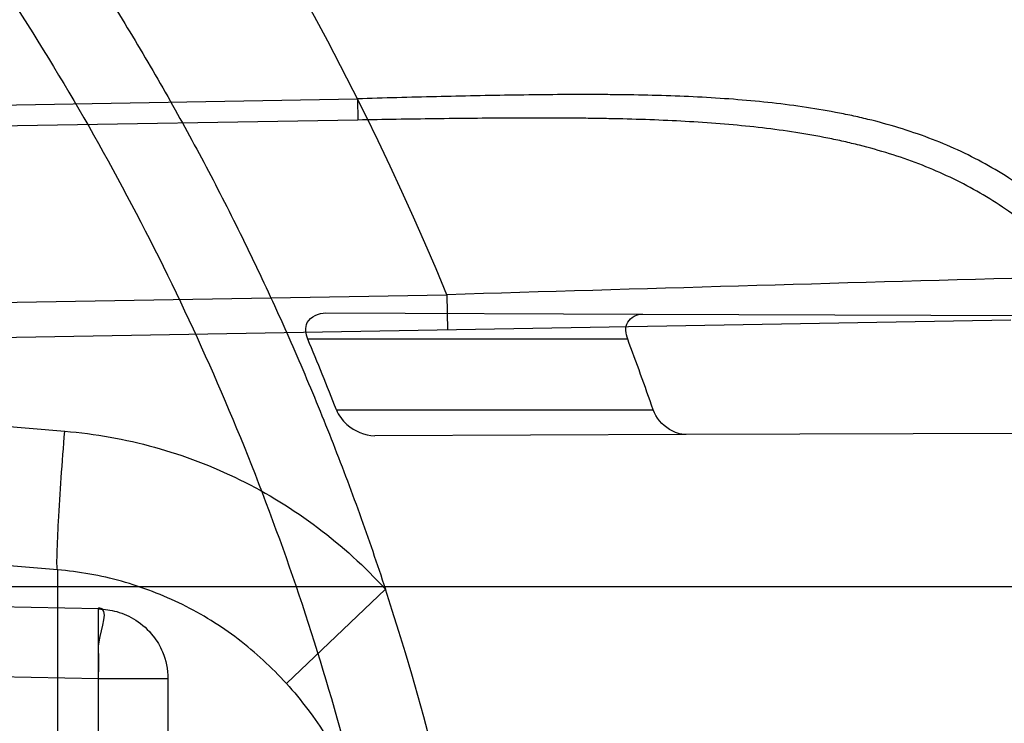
# Model space of a CAD drawing. Header units: millimetres. Extents: x 0 to 297, y 0 to 210.
# Tile 36 of 256: x 147.0301 to 147.1136, y 91.2737 to 91.3334. Entities that reach past the tile are written whole.
import ezdxf

# ---------------------------------------------------------------- set-up
doc = ezdxf.new("R2010")
doc.units = ezdxf.units.MM
doc.header["$LTSCALE"] = 16.335
doc.layers.get('0').update_dxf_attribs({"linetype": 'CONTINUOUS'})
for name, color, linetype in [('01_GLOBAL', 7, 'CONTINUOUS'), ('INTFCLR_1', 7, 'CONTINUOUS'), ('INTFCLR_144815', 7, 'CONTINUOUS')]:
    doc.layers.add(name, color=color, linetype=linetype)

msp = doc.modelspace()

# ---------------------------------------------------------------- linework, layer by layer
at = {"color": 7, "linetype": 'Continuous'}
msp.add_circle((147.7028034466, 92.1254639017), 2.28, dxfattribs=at)
at = {"color": 9, "linetype": 'Continuous'}
msp.add_arc((147.7028034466, 92.1254639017), 2.2507792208, 182.9674534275, 267.0325465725, dxfattribs=at)
at = {"layer": '01_GLOBAL', "color": 7, "linetype": 'Continuous'}
msp.add_circle((147.7028034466, 92.1254639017), 2.31, dxfattribs=at)
at = {"layer": 'INTFCLR_1', "color": 9, "linetype": 'Continuous'}
for p, q in [((146.8326356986, 91.3227418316), (147.0587231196, 91.3266923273)), ((147.0587231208, 91.3266922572), (147.0587545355, 91.32489420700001)), ((147.0587545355, 91.32489420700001), (146.8326357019, 91.3209435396)), ((146.8326356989, 91.31511483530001), (147.0338774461, 91.29847599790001)), ((146.8535309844, 91.30634714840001), (147.0663249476, 91.3100614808)), ((147.0663249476, 91.3100614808), (147.0663773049, 91.3070619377)), ((147.0560277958, 91.30851636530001), (147.0829622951, 91.3084223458)), ((147.1141792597, 91.3078963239), (146.8535833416, 91.3033476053)), ((147.0816637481, 91.306296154), (147.0545064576, 91.306296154)), ((147.0569364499, 91.300296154), (147.083830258, 91.300296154)), ((147.086617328, 91.2981827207), (147.0601897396, 91.29809047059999)), ((147.0332503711, 91.28670327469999), (146.9659950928, 91.29226399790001)), ((147.0367404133, 91.2833878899), (146.8326356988, 91.287633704)), ((147.0332503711, 91.28670327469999), (147.0332503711, 91.2677705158)), ((146.8266356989, 91.285296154), (147.1443244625, 91.285296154)), ((147.0526946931, 91.27705292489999), (147.0610994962, 91.2850622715)), ((147.0367604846, 91.2834786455), (147.0367404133, 91.2833878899)), ((147.0367404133, 91.1432044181), (147.0367404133, 91.2833878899)), ((146.8326356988, 91.2817257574), (147.0367404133, 91.2774799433)), ((147.0367404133, 91.2774799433), (147.0426356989, 91.2774799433)), ((147.0426356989, 91.2774799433), (147.0426356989, 91.14911236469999))]:
    msp.add_line(p, q, dxfattribs=at)
at = {"layer": 'INTFCLR_1', "color": 6, "linetype": 'Continuous'}
for p, q in [((147.0829622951, 91.3084223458), (147.1303435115, 91.3082569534)), ((147.1333250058, 91.29834576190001), (147.086617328, 91.2981827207))]:
    msp.add_line(p, q, dxfattribs=at)
for centre, radius, start, end in [((146.8326356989, 91.21329615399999), 0.3620710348, 270, 90.00000002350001), ((146.8326356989, 91.21329615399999), 0.3440948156, 270, 90.00000002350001), ((146.8327262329, 91.21298337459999), 0.240611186, 21.27711928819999, 22.81864981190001), ((146.8326982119, 91.21300729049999), 0.2658696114, 19.1665078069, 20.5412722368), ((146.8421676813, 91.2132996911), 0.230393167, 3.1324307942, 18.1483713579)]:
    msp.add_arc(centre, radius, start, end, dxfattribs=at)
at = {"layer": 'INTFCLR_1', "color": 9, "linetype": 'Continuous'}
for centre, radius, start, end in [((146.8326356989, 91.21329615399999), 0.2529307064, 22.4933176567, 89.9999999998), ((147.4979165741, 77.1638970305), 14.1527470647, 91.54702910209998, 91.7475204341)]:
    msp.add_arc(centre, radius, start, end, dxfattribs=at)
for points, knots in [([(147.1545442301, 91.10133481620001), (147.1552565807, 91.1032731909), (147.1566525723, 91.10718726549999), (147.1593123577, 91.1151249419), (147.1636279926, 91.1293727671), (147.1676297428, 91.1460956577), (147.1702721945, 91.16104160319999), (147.1713830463, 91.16867329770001), (147.1719563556, 91.173087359), (147.1732796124, 91.18416899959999), (147.1746545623, 91.20310399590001), (147.1744340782, 91.2254439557), (147.1733950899, 91.23992123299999), (147.1727415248, 91.2466060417), (147.1722603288, 91.25105207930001), (147.1707735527, 91.263051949), (147.1673977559, 91.2822670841), (147.162533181, 91.3010270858), (147.1590536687, 91.3121616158), (147.157745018, 91.3161443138), (147.1557541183, 91.3220110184), (147.1512626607, 91.3342762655), (147.1435063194, 91.3522778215), (147.134673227, 91.3692848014), (147.1285153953, 91.3797527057), (147.1256373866, 91.3844123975), (147.1237254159, 91.38744979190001), (147.1185545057, 91.3954381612), (147.1098896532, 91.4076983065), (147.0978538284, 91.422623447), (147.0876594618, 91.4338109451), (147.0805381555, 91.4409619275), (147.0766007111, 91.4447480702), (147.0711374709, 91.44985418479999), (147.06349057, 91.45654009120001), (147.0552130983, 91.4630271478), (147.0499647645, 91.4667594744), (147.0474074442, 91.468475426), (147.0457289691, 91.46955422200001), (147.0442255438, 91.4704726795), (147.0429042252, 91.47123111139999), (147.041778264, 91.4718195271), (147.0407894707, 91.472284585), (147.0400295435, 91.4725282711), (147.0393696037, 91.4727013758), (147.0390133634, 91.47226709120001), (147.0393275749, 91.47165773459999), (147.0397818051, 91.4708884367), (147.0406181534, 91.46982558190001), (147.0417305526, 91.46851597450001), (147.0430342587, 91.46707463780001), (147.0444632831, 91.46553633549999), (147.0465759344, 91.4632999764), (147.0495827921, 91.4601566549), (147.0551951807, 91.45426742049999), (147.0613248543, 91.44766033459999), (147.0669087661, 91.4413454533), (147.0703603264, 91.43732991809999), (147.0759105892, 91.4307379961), (147.0844077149, 91.420055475), (147.0955472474, 91.4045136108), (147.1036099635, 91.3918258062), (147.1088887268, 91.38279463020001), (147.1124703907, 91.3764426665), (147.1186494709, 91.3648484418), (147.1269016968, 91.3473400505), (147.1325946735, 91.33274270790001), (147.1352425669, 91.3251743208)], [0, 0, 0, 0, 0.0103792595, 0.0208842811, 0.0420721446, 0.0851858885, 0.1071984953, 0.1183380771, 0.123943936, 0.1295693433, 0.1744299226, 0.2192388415, 0.2417237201, 0.2473597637, 0.2529962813, 0.2641993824, 0.3081295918, 0.3509327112, 0.3614952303, 0.3667582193, 0.3720021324, 0.3926323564, 0.4323913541, 0.4704239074, 0.4888657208, 0.4934194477, 0.497950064, 0.5069039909, 0.5412450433, 0.5733438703, 0.6032118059, 0.6172673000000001, 0.6240601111, 0.6306649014, 0.6548506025, 0.6750843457, 0.6834913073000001, 0.6872123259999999, 0.6905622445, 0.6935176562, 0.6960693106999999, 0.6982084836, 0.6999280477, 0.7014829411, 0.7024060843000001, 0.7029587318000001, 0.7038763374, 0.7054334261, 0.7076628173, 0.7105600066, 0.714112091, 0.7174145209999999, 0.7211168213, 0.7295725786, 0.7392778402, 0.7620040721, 0.7748640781, 0.7816422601, 0.7886165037, 0.8181744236, 0.8502177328, 0.884679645, 0.8936796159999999, 0.902792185, 0.9213283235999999, 0.9597006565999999, 1, 1, 1, 1]), ([(147.1408661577, 91.3246635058), (147.1381651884, 91.33220038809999), (147.1323572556, 91.3467370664), (147.1239460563, 91.3641559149), (147.1176496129, 91.3756879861), (147.1139989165, 91.3820075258), (147.1086152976, 91.3909975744), (147.1003923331, 91.4036259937), (147.0890374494, 91.4190849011), (147.0803792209, 91.4297046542), (147.0747234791, 91.4362572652), (147.071204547, 91.4402505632), (147.0655118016, 91.4465293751), (147.0592590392, 91.4531011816), (147.053545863, 91.4589417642), (147.0504619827, 91.462084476), (147.0483372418, 91.4642692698), (147.0465342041, 91.4661698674), (147.0451548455, 91.4676067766), (147.0420972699, 91.4712963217), (147.0432510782, 91.4712961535)], [0, 0, 0, 0, 0.1351411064, 0.2639657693, 0.3262515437, 0.3568857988, 0.3871506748, 0.5031238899, 0.6110823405, 0.7107727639, 0.7343091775, 0.7571888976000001, 0.8006105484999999, 0.8773801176, 0.9101731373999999, 0.9387430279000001, 0.9512497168, 0.9624026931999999, 0.9805243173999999, 1, 1, 1, 1]), ([(147.0432510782, 91.4712961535), (147.0440337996, 91.4712960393), (147.0461901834, 91.47014844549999), (147.048762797, 91.46875074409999), (147.05126835, 91.4671567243), (147.0538664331, 91.46544923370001), (147.0591995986, 91.46172715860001), (147.0676125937, 91.45526864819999), (147.0753919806, 91.448607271), (147.0809499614, 91.4435210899), (147.0849532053, 91.43975234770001), (147.0921910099, 91.4326376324), (147.1025540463, 91.4215075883), (147.114792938, 91.4066570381), (147.1236090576, 91.3944528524), (147.1288703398, 91.3865005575), (147.1308146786, 91.3834785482), (147.1337403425, 91.3788442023), (147.1399980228, 91.3684373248), (147.1489774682, 91.35152612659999), (147.1568675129, 91.333615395), (147.1614367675, 91.3214103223), (147.1634614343, 91.315574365), (147.1647919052, 91.3116136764), (147.1683281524, 91.3005448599), (147.1732735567, 91.28189290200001), (147.1767074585, 91.26277767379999), (147.1782194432, 91.25084162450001), (147.1787086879, 91.2464202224), (147.1793731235, 91.239773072), (147.1804294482, 91.225377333), (147.1806536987, 91.2031593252), (147.1792555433, 91.18432974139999), (147.1779104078, 91.17331158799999), (147.1773275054, 91.1689219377), (147.1761979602, 91.1613317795), (147.1735104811, 91.14646433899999), (147.1694409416, 91.12983253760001), (147.1650544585, 91.1156677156), (147.1623504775, 91.1077743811), (147.1609312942, 91.1038821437), (147.1602071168, 91.101954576)], [0, 0, 0, 0, 0.0056084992, 0.016622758, 0.0214510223, 0.0268121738, 0.0389184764, 0.0680276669, 0.1027789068, 0.1122614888, 0.1220107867, 0.1421735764, 0.1849752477, 0.2309092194, 0.2799812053, 0.2927645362, 0.2992310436, 0.3057293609, 0.3320345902, 0.3862266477, 0.4428037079, 0.4721337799, 0.479586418, 0.4870651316, 0.5020714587, 0.5628449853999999, 0.6251697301, 0.6410581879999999, 0.6490513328, 0.6570434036, 0.6889243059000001, 0.7524504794, 0.8160576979, 0.8240355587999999, 0.8319861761, 0.8477866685, 0.8790166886, 0.9402183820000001, 0.9703167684, 0.9852456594, 1, 1, 1, 1]), ([(147.1338615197, 91.2874280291), (147.1335833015, 91.2884943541), (147.1331395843, 91.29008484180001), (147.1324943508, 91.2921846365), (147.1314958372, 91.2952392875), (147.1298377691, 91.29964007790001), (147.1278366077, 91.30384635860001), (147.1263603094, 91.3064867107), (147.1253612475, 91.30816453), (147.123556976, 91.3109178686), (147.1206995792, 91.31450067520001), (147.117404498, 91.31757600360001), (147.1145551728, 91.3196583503), (147.1115698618, 91.3214985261), (147.1075418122, 91.3233761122), (147.1036916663, 91.3245662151), (147.1010253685, 91.32519588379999), (147.099179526, 91.32558099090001), (147.0958563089, 91.32615221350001), (147.0909466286, 91.3266832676), (147.0859176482, 91.3269399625), (147.0823017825, 91.3270227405), (147.0801789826, 91.3270474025), (147.0769305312, 91.3270642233), (147.072010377, 91.327018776), (147.0653958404, 91.32687808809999), (147.0609570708, 91.3267583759), (147.0587231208, 91.3266922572)], [0, 0, 0, 0, 0.0346280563, 0.0518719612, 0.0690220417, 0.13560765, 0.1994968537, 0.2151430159, 0.2306527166, 0.2608480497, 0.3185325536, 0.3741964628, 0.4018722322, 0.4293210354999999, 0.4842877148, 0.5409792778, 0.5556107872, 0.5703720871, 0.6002215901, 0.6615293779, 0.7254029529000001, 0.7583995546, 0.7751742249, 0.7921100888, 0.8604739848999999, 0.9297734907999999, 1, 1, 1, 1]), ([(147.1352425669, 91.3251743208), (147.1379952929, 91.3173062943), (147.1429940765, 91.3011381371), (147.1477529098, 91.2803563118), (147.1501024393, 91.2664766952), (147.151047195, 91.25992895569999), (147.151638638, 91.2555231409), (147.1530856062, 91.2433864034), (147.1544764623, 91.2233725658), (147.1542807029, 91.20328770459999), (147.1535512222, 91.1910087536), (147.1532177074, 91.18652789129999), (147.1526544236, 91.1798590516), (147.1511010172, 91.1656587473), (147.1474849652, 91.14424882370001), (147.1430641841, 91.1264696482), (147.1400632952, 91.11626601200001), (147.1388460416, 91.1122647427), (147.1366541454, 91.1054011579), (147.1320236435, 91.0921526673), (147.124625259, 91.0740934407), (147.1170139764, 91.0585866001), (147.1121048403, 91.04953546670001), (147.1103239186, 91.0463430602), (147.1076776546, 91.0416856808), (147.101977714, 91.0320864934), (147.0929326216, 91.0182729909), (147.0818447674, 91.0031946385), (147.0738492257, 90.9933581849), (147.0692400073, 90.98795922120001), (147.0675023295, 90.98594413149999), (147.0645699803, 90.98259275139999), (147.059151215, 90.9765593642), (147.053263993, 90.970291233), (147.047929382, 90.96470254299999), (147.0447760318, 90.96141758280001), (147.0421529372, 90.95852111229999), (147.0404461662, 90.9566902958), (147.0382254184, 90.953302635), (147.0420399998, 90.9548103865), (147.0441807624, 90.9561001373), (147.0467768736, 90.9576910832), (147.049052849, 90.9592201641), (147.0517912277, 90.9611186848), (147.0555009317, 90.9638362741), (147.0602492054, 90.9675267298), (147.067344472, 90.9733657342), (147.0736957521, 90.9790617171), (147.0792529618, 90.984391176), (147.0832359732, 90.9883220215), (147.0904141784, 90.995723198), (147.1006451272, 91.0072645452), (147.1126583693, 91.02260972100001), (147.1212603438, 91.03518056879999), (147.1263733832, 91.0433562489), (147.1282611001, 91.0464624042), (147.1311015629, 91.0512283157), (147.1371674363, 91.06192946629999), (147.1458250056, 91.07929936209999), (147.1517810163, 91.09381584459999), (147.1545442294, 91.1013348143)], [0, 0, 0, 0, 0.0419449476, 0.0850695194, 0.1071739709, 0.1127634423, 0.1183584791, 0.1295423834, 0.1742656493, 0.2191961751, 0.2304978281, 0.2361598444, 0.2418057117, 0.2641744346, 0.3080240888, 0.3509528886, 0.3562644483, 0.3615432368, 0.3719979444, 0.3925183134, 0.4321501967, 0.4701192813, 0.4793724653, 0.4839620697, 0.48851378, 0.5063269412, 0.5401307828, 0.5715496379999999, 0.6004673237, 0.6038923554, 0.6072711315, 0.6138564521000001, 0.6263016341, 0.6480618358, 0.6572019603, 0.6650284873, 0.6713159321, 0.6759369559, 0.6799952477, 0.6841765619, 0.6887949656, 0.6950107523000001, 0.6986911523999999, 0.7027318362, 0.7117342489, 0.7218512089, 0.7329803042, 0.7579718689, 0.7647510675, 0.7717251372, 0.7861300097, 0.8166264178, 0.8492835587, 0.8841348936, 0.8932111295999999, 0.8978052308, 0.9024247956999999, 0.92112918, 0.9596906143, 1, 1, 1, 1]), ([(147.0432510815, 90.95529614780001), (147.0431330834, 90.9552961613), (147.0428441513, 90.9553531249), (147.0428590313, 90.9558725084), (147.043168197, 90.95640686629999), (147.0437027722, 90.9572011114), (147.0445175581, 90.95818962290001), (147.046088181, 90.9599701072), (147.0479460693, 90.9619169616), (147.0500136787, 90.9640475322), (147.0523867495, 90.9664713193), (147.0572874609, 90.9714632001), (147.0632966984, 90.9777061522), (147.0688203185, 90.9837027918), (147.0718101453, 90.9870357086), (147.0735816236, 90.98903946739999), (147.0782783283, 90.99440584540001), (147.0864250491, 91.00418350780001), (147.0977271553, 91.0191807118), (147.106950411, 91.0329268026), (147.1127640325, 91.04248277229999), (147.1154623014, 91.0471180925), (147.1172776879, 91.05029448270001), (147.1222795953, 91.05929630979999), (147.1300362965, 91.0747212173), (147.1375818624, 91.0926999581), (147.1423047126, 91.10589161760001), (147.1445398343, 91.11272452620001), (147.1457809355, 91.1167074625), (147.1488392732, 91.126859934), (147.1533458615, 91.1445526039), (147.157034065, 91.1658702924), (147.1586182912, 91.180009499), (147.159192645, 91.1866486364), (147.1595326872, 91.1911091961), (147.1602764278, 91.2033320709), (147.1604760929, 91.2233285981), (147.1590577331, 91.24325260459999), (147.157582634, 91.2553325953), (147.1569796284, 91.2597183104), (147.1560162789, 91.2662369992), (147.1536199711, 91.28005764), (147.1487661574, 91.30074973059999), (147.1436711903, 91.31683624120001), (147.1408661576, 91.3246635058)], [0, 0, 0, 0, 0.0008731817, 0.001718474, 0.0032338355, 0.0055641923, 0.008732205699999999, 0.0127298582, 0.0231213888, 0.0286463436, 0.0346993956, 0.04822263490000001, 0.0804125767, 0.0988155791, 0.1085508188, 0.1135449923, 0.1186070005, 0.1613231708, 0.2076862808, 0.2575123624, 0.2837454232, 0.2904461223, 0.2972015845, 0.3108183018, 0.3666504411, 0.4248609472, 0.4549769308, 0.4703146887, 0.4780576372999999, 0.4858477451, 0.5487776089, 0.6130123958, 0.6457680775, 0.6540347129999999, 0.6623246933, 0.6788711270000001, 0.74464742, 0.8101273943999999, 0.8265053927, 0.8346996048, 0.8428861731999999, 0.8752668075, 0.9384714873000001, 1, 1, 1, 1]), ([(147.1322242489, 91.2869448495), (147.1319480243, 91.2879610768), (147.1315075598, 91.2894766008), (147.1308681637, 91.2914768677), (147.1298788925, 91.29438958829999), (147.1282375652, 91.2985876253), (147.1262648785, 91.30259560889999), (147.1248126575, 91.30511210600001), (147.1238288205, 91.30671383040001), (147.12205131, 91.3093456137), (147.1192412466, 91.31277204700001), (147.1160139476, 91.31571296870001), (147.1132270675, 91.31770996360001), (147.1103049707, 91.31948065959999), (147.1063682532, 91.32129399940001), (147.1026109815, 91.3224545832), (147.1000086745, 91.32307393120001), (147.0982076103, 91.32345573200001), (147.0949658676, 91.324024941), (147.0901785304, 91.32457241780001), (147.0852744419, 91.3248605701), (147.0817486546, 91.324972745), (147.079679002, 91.3250161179), (147.0765119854, 91.3250624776), (147.0717145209, 91.3250669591), (147.0652634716, 91.3250004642), (147.0609338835, 91.3249322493), (147.0587545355, 91.32489420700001)], [0, 0, 0, 0, 0.0341069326, 0.0511008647, 0.0680092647, 0.1337317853, 0.1969353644, 0.2124418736, 0.2278227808, 0.2578067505, 0.3152497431, 0.3708940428, 0.3986365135, 0.4261895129, 0.4814528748, 0.5385016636, 0.5532305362, 0.5680874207, 0.5981225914, 0.6597934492, 0.7240138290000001, 0.7571788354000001, 0.7740384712, 0.7910582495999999, 0.8597600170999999, 0.9294062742, 1, 1, 1, 1]), ([(147.0332503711, 91.28670327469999), (147.03319925, 91.2871541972), (147.0332454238, 91.28852594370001), (147.0333417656, 91.29112689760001), (147.0335742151, 91.2945990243), (147.0337684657, 91.297156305), (147.0338774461, 91.29847599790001)], [0, 0, 0, 0, 0.1154343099, 0.3475028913, 0.6631716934, 1, 1, 1, 1]), ([(147.0338774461, 91.29847599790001), (147.0364494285, 91.29826328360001), (147.0415675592, 91.2973518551), (147.0488489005, 91.2945750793), (147.0554962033, 91.2904861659), (147.0593516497, 91.28697664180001), (147.0610994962, 91.2850622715)], [0, 0, 0, 0, 0.2495636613, 0.4992503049, 0.7493251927, 1, 1, 1, 1]), ([(147.0526946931, 91.27705292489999), (147.0514478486, 91.2784325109), (147.0486967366, 91.28096066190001), (147.0439481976, 91.2839071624), (147.0387454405, 91.28590316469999), (147.035087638, 91.2865539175), (147.0332503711, 91.28670327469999)], [0, 0, 0, 0, 0.2512932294, 0.5014782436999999, 0.7508972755, 1, 1, 1, 1]), ([(147.0367404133, 91.2774799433), (147.0367524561, 91.2780590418), (147.0368209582, 91.27914891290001), (147.0366011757, 91.28089597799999), (147.0377206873, 91.2834586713), (147.0367604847, 91.2834786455)], [0, 0, 0, 0, 0.2896476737, 0.5197354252, 1, 1, 1, 1]), ([(147.0367404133, 91.2833878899), (147.0372615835, 91.283378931), (147.038374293, 91.28321575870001), (147.0400208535, 91.28247962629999), (147.0413655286, 91.2812600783), (147.0423703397, 91.27955696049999), (147.0426356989, 91.2782499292), (147.0426356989, 91.2774799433)], [0, 0, 0, 0, 0.1698178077, 0.3617335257, 0.5797073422, 0.7491452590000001, 1, 1, 1, 1]), ([(147.0526946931, 91.27705292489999), (147.0533307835, 91.2763506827), (147.0545352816, 91.2748957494), (147.0561378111, 91.2725644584), (147.0572845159, 91.27050705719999), (147.0580837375, 91.2687957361), (147.0588019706, 91.2670440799), (147.0595405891, 91.26479627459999), (147.0601723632, 91.2620257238), (147.0604880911, 91.25966931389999), (147.0606146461, 91.25776421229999), (147.0606356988, 91.2568059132), (147.0606356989, 91.2563277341)], [0, 0, 0, 0, 0.1251649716, 0.2491232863, 0.3732270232, 0.4357970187, 0.4985462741, 0.6232342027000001, 0.7478440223, 0.8734290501, 0.9368323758, 1, 1, 1, 1])]:
    msp.add_open_spline(points, degree=3, knots=knots, dxfattribs=at)
at = {"layer": 'INTFCLR_1', "color": 6, "linetype": 'Continuous'}
for points, knots in [([(147.0687421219, 91.471296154), (147.0680098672, 91.471296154), (147.0693330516, 91.4687756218), (147.0704693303, 91.467385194), (147.0723263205, 91.4649452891), (147.0746177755, 91.4621855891), (147.0775470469, 91.4586635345), (147.080971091, 91.4545734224), (147.0846437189, 91.4501248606), (147.0882701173, 91.4456544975), (147.0916458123, 91.4413964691), (147.0947448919, 91.4374001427), (147.0975630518, 91.4336830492), (147.100110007, 91.43025113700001), (147.1024035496, 91.4270965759), (147.1044661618, 91.42420581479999), (147.1063189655, 91.42156217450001), (147.1079764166, 91.4191585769), (147.109457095, 91.41697923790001), (147.1107791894, 91.41500612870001), (147.1119635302, 91.41321632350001), (147.1130167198, 91.4116068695), (147.1139517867, 91.4101630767), (147.1147816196, 91.40886997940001), (147.1157213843, 91.40739324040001), (147.1167390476, 91.40577702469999), (147.1179255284, 91.4038688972), (147.1189332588, 91.4022267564), (147.1198501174, 91.4007161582), (147.1206424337, 91.39939950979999), (147.1215180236, 91.39793052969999), (147.1224842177, 91.39629179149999), (147.1235503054, 91.3944610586), (147.1247223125, 91.39242084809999), (147.1260120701, 91.3901411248), (147.1274302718, 91.3875908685), (147.1289898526, 91.38473071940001), (147.1307073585, 91.3815107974), (147.1325944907, 91.3778829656), (147.1346618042, 91.3737915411), (147.1369222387, 91.3691683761), (147.1393944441, 91.3639182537), (147.1420944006, 91.3579264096), (147.1450364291, 91.35104633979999), (147.1482313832, 91.34310189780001), (147.1516877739, 91.333841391), (147.1553587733, 91.32305212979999), (147.1590017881, 91.3110314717), (147.1623609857, 91.29828596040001), (147.1652568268, 91.2853933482), (147.1676651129, 91.27246551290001), (147.1695853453, 91.2595536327), (147.1710275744, 91.24665569), (147.1719965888, 91.2338021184), (147.1725011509, 91.220980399), (147.1725469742, 91.2082107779), (147.1721391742, 91.1954815), (147.171280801, 91.1827942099), (147.1699742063, 91.1701590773), (147.1682169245, 91.1575506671), (147.1660086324, 91.14498581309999), (147.1633383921, 91.13243724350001), (147.1602041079, 91.1199208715), (147.1566465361, 91.10761035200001), (147.1528751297, 91.0961038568), (147.1491593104, 91.0858888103), (147.1457087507, 91.0771645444), (147.1425365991, 91.06966793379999), (147.1396288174, 91.06317715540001), (147.136972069, 91.0575230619), (147.1345472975, 91.05256702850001), (147.1323371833, 91.04820589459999), (147.130325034, 91.04435576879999), (147.1284994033, 91.0409536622), (147.1268466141, 91.0379445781), (147.1253496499, 91.03527438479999), (147.1239936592, 91.03289842), (147.1227647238, 91.03077892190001), (147.1216541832, 91.02889081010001), (147.1206539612, 91.02721139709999), (147.1197533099, 91.02571551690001), (147.1189386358, 91.0243754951), (147.1179864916, 91.0228229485), (147.1170567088, 91.02132445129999), (147.1160957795, 91.01979310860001), (147.1152647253, 91.01847969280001), (147.1143298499, 91.0170161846), (147.1132770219, 91.0153850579), (147.1120898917, 91.0135672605), (147.1107550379, 91.0115487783), (147.109257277, 91.00931589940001), (147.107577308, 91.00685036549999), (147.1056960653, 91.0041348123), (147.1035922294, 91.00115366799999), (147.1012492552, 90.99789872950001), (147.0986446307, 90.99435615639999), (147.095755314, 90.99051364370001), (147.0925736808, 90.9863814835), (147.0890986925, 90.98197223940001), (147.0853575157, 90.9773388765), (147.0815402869, 90.9727029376), (147.0779667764, 90.9684297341), (147.0748968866, 90.9647430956), (147.0724998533, 90.96186262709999), (147.070552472, 90.95931757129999), (147.0693788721, 90.95788398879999), (147.0679949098, 90.955296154), (147.0687421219, 90.955296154)], [0, 0, 0, 0, 0.003860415, 0.007501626, 0.0124785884, 0.0188917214, 0.0268498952, 0.0364677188, 0.0470694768, 0.0572444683, 0.0668187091, 0.0757144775, 0.083905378, 0.09140992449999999, 0.0982451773, 0.1044667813, 0.1101313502, 0.1152642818, 0.1198589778, 0.1240215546, 0.1277856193, 0.1311734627, 0.1341617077, 0.1368541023, 0.1392736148, 0.1433897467, 0.1469230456, 0.1511192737, 0.1535471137, 0.1562389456, 0.1592204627, 0.1625628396, 0.1662680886, 0.1703891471, 0.174967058, 0.1800766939, 0.1857729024, 0.1921414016, 0.1993155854, 0.2073311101, 0.2163077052, 0.2264451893, 0.2379233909, 0.250953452, 0.2658909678, 0.283062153, 0.3030578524, 0.3259639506, 0.3492662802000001, 0.3725305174, 0.3956109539, 0.4185782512, 0.4413347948, 0.4640172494, 0.4865192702, 0.508968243, 0.531324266, 0.5536477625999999, 0.5759939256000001, 0.5982772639, 0.620747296, 0.6432362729, 0.6658996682, 0.68875599, 0.7107777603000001, 0.7297237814, 0.7460531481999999, 0.7602331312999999, 0.7726347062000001, 0.7835467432, 0.793166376, 0.8017211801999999, 0.8093215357, 0.8160683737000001, 0.8220758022, 0.8274205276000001, 0.8322066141, 0.8364980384, 0.8403367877, 0.8437547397, 0.8468031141, 0.8495420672, 0.8520223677, 0.8564046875, 0.8588391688, 0.8615533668, 0.8645986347, 0.8679945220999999, 0.8717882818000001, 0.8760445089, 0.8807522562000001, 0.8859628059, 0.8917731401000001, 0.898168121, 0.9051985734, 0.9129160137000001, 0.9213486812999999, 0.9305434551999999, 0.9404096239, 0.9509435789, 0.961943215, 0.9720502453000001, 0.980371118, 0.9870628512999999, 0.992271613, 0.9960607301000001, 1, 1, 1, 1]), ([(147.0687421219, 90.955296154), (147.0695765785, 90.955296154), (147.0710237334, 90.9562713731), (147.0732486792, 90.95761082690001), (147.0757995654, 90.95946440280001), (147.0789536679, 90.961879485), (147.0827092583, 90.9649629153), (147.0868482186, 90.9685570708), (147.0910477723, 90.97239951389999), (147.0950116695, 90.97619761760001), (147.0986438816, 90.97981660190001), (147.1019501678, 90.98323197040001), (147.1049461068, 90.98642655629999), (147.107653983, 90.9893965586), (147.1100921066, 90.9921410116), (147.1122806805, 90.9946618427), (147.1142479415, 90.99697597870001), (147.1160099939, 90.9990883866), (147.1175861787, 91.0010099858), (147.1189934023, 91.00275234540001), (147.1202530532, 91.0043338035), (147.1213970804, 91.00578808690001), (147.1225240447, 91.0072369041), (147.123724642, 91.00879917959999), (147.1249992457, 91.0104804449), (147.1262604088, 91.01216766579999), (147.1274992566, 91.0138470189), (147.1287882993, 91.0156184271), (147.1302152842, 91.0176089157), (147.131810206, 91.0198711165), (147.1335924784, 91.0224483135), (147.1355808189, 91.0253874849), (147.1377917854, 91.0287373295), (147.140242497, 91.0325578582), (147.1429592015, 91.03693302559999), (147.1459674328, 91.041959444), (147.1492907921, 91.0477551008), (147.1529541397, 91.0544760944), (147.1569786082, 91.0623053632), (147.1613909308, 91.07151686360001), (147.1661049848, 91.08224170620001), (147.1708180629, 91.0941429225), (147.1752249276, 91.1066907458), (147.1791389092, 91.1194098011), (147.1825261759, 91.1321758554), (147.1853979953, 91.1449752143), (147.1877529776, 91.157740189), (147.1896101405, 91.1705054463), (147.1909735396, 91.18321659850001), (147.1918561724, 91.1958938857), (147.1922659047, 91.2085247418), (147.1922092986, 91.2211113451), (147.1916906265, 91.233661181), (147.1907127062, 91.2461662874), (147.1892753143, 91.2586320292), (147.187377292, 91.2710565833), (147.1850186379, 91.28342093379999), (147.1821898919, 91.295752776), (147.1788863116, 91.3080366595), (147.1750915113, 91.32028680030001), (147.1708160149, 91.3324409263), (147.1662306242, 91.344040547), (147.1616300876, 91.3545469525), (147.1573218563, 91.36358934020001), (147.1533932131, 91.3712807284), (147.1498208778, 91.3778828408), (147.1465812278, 91.3835790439), (147.1436479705, 91.3885229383), (147.140997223, 91.39283156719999), (147.1386015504, 91.3966034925), (147.1364409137, 91.39991041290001), (147.1344943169, 91.402817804), (147.1327470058, 91.4053719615), (147.1311776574, 91.40762214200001), (147.1297748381, 91.4096001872), (147.1285161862, 91.41134904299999), (147.1273854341, 91.41289969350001), (147.1263043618, 91.41436455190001), (147.1251805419, 91.41587001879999), (147.1239422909, 91.41750783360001), (147.1226668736, 91.41917138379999), (147.1213873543, 91.4208174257), (147.120091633, 91.4224630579), (147.1186694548, 91.42424419), (147.1170808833, 91.426202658), (147.1153015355, 91.42835870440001), (147.1133143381, 91.4307214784), (147.1110956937, 91.4333033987), (147.1086258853, 91.4361110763), (147.1058792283, 91.4391528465), (147.1028357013, 91.44242739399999), (147.099478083, 91.4459266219), (147.0957850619, 91.44963712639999), (147.0917574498, 91.45352630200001), (147.0874623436, 91.4574873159), (147.0831967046, 91.46121773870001), (147.0792915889, 91.46444551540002), (147.0760051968, 91.4669754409), (147.073359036, 91.4689088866), (147.0710713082, 91.4702912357), (147.0695920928, 91.471296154), (147.0687421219, 91.471296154)], [0, 0, 0, 0, 0.0042187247, 0.0081401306, 0.0133978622, 0.0200459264, 0.0282638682, 0.0379443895, 0.0477615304, 0.05703690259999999, 0.0656973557, 0.0736821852, 0.0810680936, 0.0878383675, 0.0940009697, 0.0996271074, 0.1047154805, 0.1093563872, 0.1135342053, 0.1172803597, 0.1206792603, 0.1237557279, 0.1266349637, 0.1299589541, 0.1337168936, 0.1373013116, 0.1406085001, 0.1442672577, 0.148377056, 0.1529904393, 0.1582606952, 0.164218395, 0.1709303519, 0.1785521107, 0.1871652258, 0.1969659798, 0.2081658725, 0.2209392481, 0.2356613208, 0.2526660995, 0.2725685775, 0.2948769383, 0.3173640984, 0.3397873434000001, 0.3621386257, 0.3841211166, 0.4060891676, 0.4277469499, 0.4493218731, 0.470705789, 0.4919793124, 0.5131981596, 0.5343255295, 0.5554668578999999, 0.5765984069, 0.5977513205, 0.6189954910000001, 0.6402209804, 0.6617015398, 0.6832900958, 0.7050415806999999, 0.7268239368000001, 0.7463339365, 0.7630160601, 0.7774553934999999, 0.7899931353, 0.8009638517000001, 0.8105830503, 0.8190545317, 0.8265380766, 0.8331730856, 0.8390248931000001, 0.8442268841, 0.8488182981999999, 0.8528943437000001, 0.8564866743, 0.8597116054, 0.8625968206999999, 0.8656908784, 0.8692094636, 0.8729771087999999, 0.8762884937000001, 0.879749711, 0.8835661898, 0.8878115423, 0.8924986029, 0.8976989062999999, 0.9034198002, 0.9097088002, 0.9166034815, 0.9241390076, 0.9323094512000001, 0.9411199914, 0.9506041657, 0.9606137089, 0.9706541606, 0.9792553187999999, 0.9862062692, 0.9916647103, 0.9957028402, 1, 1, 1, 1]), ([(146.8326356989, 91.44336344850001), (146.8348936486, 91.44345964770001), (146.8394126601, 91.4435854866), (146.8461935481, 91.4435743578), (146.8529711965, 91.4433633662), (146.859739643, 91.4429526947), (146.866493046, 91.4423427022), (146.8732255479, 91.4415339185), (146.8799313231, 91.4405270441), (146.8866045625, 91.4393229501), (146.8932394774, 91.4379226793), (146.8998303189, 91.43632744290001), (146.9063713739, 91.4345386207), (146.912856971, 91.43255775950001), (146.9192814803, 91.4303865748), (146.9256393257, 91.4280269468), (146.9319249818, 91.4254809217), (146.9381330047, 91.4227507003), (146.9442580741, 91.4198386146), (146.9502947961, 91.4167472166), (146.9562380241, 91.4134791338), (146.9620824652, 91.4100372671), (146.9678231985, 91.406424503), (146.973455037, 91.4026440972), (146.9789732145, 91.3986992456), (146.9843727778, 91.3945934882), (146.989649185, 91.390330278), (146.9947977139, 91.3859134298), (146.9998140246, 91.3813466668), (147.0046936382, 91.3766340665), (147.0094324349, 91.3717796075), (147.0140261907, 91.36678761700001), (147.018471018, 91.36166231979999), (147.0227629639, 91.35640827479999), (147.026898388, 91.3510299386), (147.0308736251, 91.3455320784), (147.0346852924, 91.3399193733), (147.0383300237, 91.3341967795), (147.0418047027, 91.3283691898), (147.0451062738, 91.32244172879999), (147.0482319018, 91.3164194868), (147.0511788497, 91.31030773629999), (147.0539445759, 91.3041117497), (147.0565266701, 91.2978369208), (147.0589228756, 91.2914887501), (147.0603950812, 91.2872112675), (147.0610994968, 91.2850622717)], [0, 0, 0, 0, 0.0227205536, 0.0454410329, 0.06816134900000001, 0.09088163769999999, 0.1136018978, 0.1363221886, 0.1590426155, 0.1817632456, 0.2044840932, 0.2272051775, 0.2499266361, 0.2726484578, 0.2953706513, 0.3180932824, 0.3408163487, 0.363539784, 0.3862638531, 0.4089891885, 0.4317141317, 0.4544408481, 0.4771673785, 0.4998953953, 0.5226228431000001, 0.5453516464, 0.5680799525, 0.5908095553, 0.6135387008, 0.6362690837, 0.6589990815, 0.6817302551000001, 0.7044610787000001, 0.7271930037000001, 0.7499246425, 0.7726572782, 0.7953897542, 0.8181230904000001, 0.8408563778, 0.8635903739, 0.8863244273, 0.90905904, 0.9317938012, 0.9545290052, 0.9772643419, 1, 1, 1, 1]), ([(146.8326356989, 91.43684951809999), (146.8370934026, 91.4370324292), (146.8460221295, 91.4371307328), (146.8593965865, 91.4364777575), (146.8727322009, 91.4350215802), (146.8860227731, 91.43275670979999), (146.8991901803, 91.4296831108), (146.9119493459, 91.4258772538), (146.9244276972, 91.42133923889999), (146.9366204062, 91.41607317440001), (146.9486732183, 91.40998030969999), (146.9603342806, 91.4031720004), (146.9715563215, 91.3956772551), (146.9823021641, 91.3875235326), (146.9925323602, 91.378741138), (147.0022137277, 91.3693599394), (147.0113088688, 91.3594178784), (147.0197869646, 91.34894903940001), (147.0276126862, 91.3379999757), (147.0347635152, 91.32660613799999), (147.0412169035, 91.3148041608), (147.0469483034, 91.30263928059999), (147.0519351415, 91.2901631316), (147.0561630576, 91.2774165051), (147.0596198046, 91.26443869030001), (147.062293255, 91.2512742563), (147.0641729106, 91.23797325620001), (147.065251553, 91.22458944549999), (147.0655262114, 91.2111788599), (147.0649983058, 91.19778888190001), (147.0636720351, 91.18446362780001), (147.0615523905, 91.171242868), (147.0586468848, 91.1581723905), (147.0549655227, 91.14529814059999), (147.0505224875, 91.1326698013), (147.0453357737, 91.1203369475), (147.0394268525, 91.10834549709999), (147.0328159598, 91.0967324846), (147.025529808, 91.085543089), (147.017595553, 91.07481608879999), (147.0090432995, 91.06458805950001), (146.9998957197, 91.0548854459), (146.990192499, 91.0457509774), (146.9799629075, 91.0372101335), (146.9692487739, 91.02929684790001), (146.9580859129, 91.02203789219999), (146.946519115, 91.01546018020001), (146.9346012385, 91.009590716), (146.9226185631, 91.0045493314), (146.9109496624, 91.0004116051), (146.9001136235, 90.9972091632), (146.890303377, 90.99481493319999), (146.8815652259, 90.99306878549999), (146.8732657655, 90.9917310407), (146.8646870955, 90.9906692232), (146.8551490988, 90.9898778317), (146.8443424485, 90.989471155), (146.8367080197, 90.989575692), (146.8326356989, 90.98974278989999)], [0, 0, 0, 0, 0.0185657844, 0.0371317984, 0.05569073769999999, 0.0743563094, 0.09320240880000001, 0.1119235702, 0.129729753, 0.1484268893, 0.1671582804, 0.1858963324, 0.2045840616, 0.2232805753, 0.241995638, 0.2606572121, 0.2793460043, 0.298034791, 0.3166822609, 0.3353170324, 0.3539796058, 0.3726237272, 0.3912431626, 0.4098577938, 0.4284754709, 0.4470981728, 0.4657246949, 0.4843423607, 0.5029403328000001, 0.5215094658, 0.5400731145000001, 0.5586325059, 0.5771954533, 0.5957587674, 0.6143211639, 0.6328711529, 0.651401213, 0.6699184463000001, 0.6884460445, 0.7069331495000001, 0.7254085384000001, 0.7438945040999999, 0.7623917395, 0.7808314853, 0.7993176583, 0.8177869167, 0.8362093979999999, 0.8546575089, 0.8730374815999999, 0.8902753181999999, 0.9061521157, 0.9200376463, 0.9322836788, 0.9432240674, 0.9550134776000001, 0.9682465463, 0.9830392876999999, 1, 1, 1, 1]), ([(147.0545064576, 91.306296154), (147.0543251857, 91.3067269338), (147.0541693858, 91.30798127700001), (147.0554403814, 91.3085184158), (147.0560277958, 91.30851636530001)], [0, 0, 0, 0, 0.443091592, 1, 1, 1, 1]), ([(147.0816637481, 91.306296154), (147.0814965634, 91.30674227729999), (147.0813706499, 91.307889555), (147.0824733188, 91.3084240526), (147.0829622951, 91.3084223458)], [0, 0, 0, 0, 0.4934956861, 1, 1, 1, 1]), ([(147.0569364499, 91.300296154), (147.0571213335, 91.2998213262), (147.0579729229, 91.29871232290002), (147.0593404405, 91.298087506), (147.0601897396, 91.29809047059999)], [0, 0, 0, 0, 0.3749859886, 1, 1, 1, 1]), ([(147.086617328, 91.2981827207), (147.0861275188, 91.2981810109), (147.0849264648, 91.2986093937), (147.0840681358, 91.2996116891), (147.083830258, 91.300296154)], [0, 0, 0, 0, 0.4033251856, 1, 1, 1, 1])]:
    msp.add_open_spline(points, degree=3, knots=knots, dxfattribs=at)
at = {"layer": 'INTFCLR_144815', "color": 6, "linetype": 'Continuous'}
for radius in [0.3828680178, 0.364857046]:
    msp.add_circle((146.8326356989, 91.21329615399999), radius, dxfattribs=at)
for radius, start, end in [(0.5278075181, 313.9937911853, 154.5150993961), (0.5098075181, 312.9543589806, 154.5144414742), (0.49294334, 282.2440355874, 71.2863570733), (0.3966228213, 45.0000000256, 314.9999999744), (0.3959130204, 44.99999995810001, 315.0000000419), (0.3953393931, 44.99999997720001, 315.0000000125), (0.3833823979, 47.86578076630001, 312.1342192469), (0.3779020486, 45.72777364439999, 314.2722263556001), (0.3659046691, 45.6663486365, 314.3336513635), (0.3889523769, 308.490992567, 51.50900743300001), (0.3840109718, 313.9992414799, 46.00075850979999)]:
    msp.add_arc((146.8326356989, 91.21329615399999), radius, start, end, dxfattribs=at)
at = {"layer": 'INTFCLR_144815', "color": 9, "linetype": 'Continuous'}
for centre, radius, start, end in [((146.8326356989, 91.21329615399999), 0.4131757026, 52.2436298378, 307.7563701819), ((146.8326356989, 91.21329615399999), 0.4896672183, 292.4997540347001, 54.0964566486), ((146.8326356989, 91.21329615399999), 0.3891912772, 52.5411294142, 307.4588705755), ((146.8326356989, 91.21329615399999), 0.3777730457, 45.7280221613, 314.2719778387), ((146.8326356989, 91.21329615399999), 0.3717739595, 45.73034182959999, 314.2696581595), ((146.8326378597, 91.2132971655), 0.4417306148, 292.4997540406, 54.09645665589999), ((146.8326356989, 91.21329615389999), 0.3958087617, 314.0862202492, 45.9137797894), ((146.8326356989, 91.21329615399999), 0.3863437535, 313.8592910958, 46.1407088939), ((146.8326356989, 91.21329615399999), 0.3838160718, 314.0319604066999, 45.9680396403)]:
    msp.add_arc(centre, radius, start, end, dxfattribs=at)
at = {"layer": 'INTFCLR_144815', "color": 6, "linetype": 'Continuous'}
for points, knots in [([(147.1951703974, 91.21329615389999), (147.1951703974, 91.2151817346), (147.195142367, 91.21895336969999), (147.1950162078, 91.2246105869), (147.1948058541, 91.2302678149), (147.1945111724, 91.2359250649), (147.1941319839, 91.2415822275), (147.1936680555, 91.2472392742), (147.1931191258, 91.2528959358), (147.1924848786, 91.2585520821), (147.1917649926, 91.264207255), (147.1909590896, 91.26986118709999), (147.1900668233, 91.2755131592), (147.1890877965, 91.2811626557), (147.1880216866, 91.2868086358), (147.1868681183, 91.29245032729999), (147.1856268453, 91.2980863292), (147.1842975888, 91.3037154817), (147.1828802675, 91.3093359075), (147.1813747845, 91.3149459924), (147.1797813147, 91.3205433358), (147.1781000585, 91.32612575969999), (147.1763315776, 91.3316902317), (147.1744765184, 91.3372338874), (147.1725359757, 91.3427529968), (147.1705112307, 91.3482438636), (147.1684040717, 91.3537020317), (147.1662166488, 91.3591228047), (147.1639516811, 91.3645008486), (147.1616124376, 91.36983037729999), (147.1592028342, 91.3751050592), (147.1567275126, 91.38031798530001), (147.1541918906, 91.38546170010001), (147.1516022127, 91.3905282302), (147.148965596, 91.39550911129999), (147.1462900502, 91.4003954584), (147.1435844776, 91.4051780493), (147.1408586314, 91.40984745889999), (147.1381230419, 91.4143942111), (147.1353888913, 91.4188089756), (147.1326678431, 91.42308279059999), (147.1299718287, 91.42720729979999), (147.1273128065, 91.4311749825), (147.1247025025, 91.4349793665), (147.1221521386, 91.43861522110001), (147.1196721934, 91.44207867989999), (147.1172721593, 91.445367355), (147.1149604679, 91.4484802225), (147.1127444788, 91.45141745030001), (147.1106305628, 91.4541801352), (147.1086237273, 91.45677066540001), (147.1067274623, 91.4591927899), (147.1049435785, 91.4614517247), (147.103272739, 91.4635534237), (147.1017147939, 91.46550415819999), (147.100269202, 91.4673100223), (147.0989350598, 91.4689769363), (147.097711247, 91.4705105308), (147.0965964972, 91.47191604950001), (147.0955896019, 91.4731983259), (147.0946891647, 91.4743615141), (147.0938941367, 91.4754104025), (147.0932019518, 91.47634662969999), (147.0926142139, 91.47718070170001), (147.0921197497, 91.4778950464), (147.0916656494, 91.4786931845), (147.0911667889, 91.47926436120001), (147.0911815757, 91.4802912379), (147.091447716, 91.4802960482)], [0, 0, 0, 0, 0.0193188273, 0.0386418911, 0.05797372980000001, 0.0773181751, 0.0966800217, 0.1160624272, 0.1354702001, 0.1549057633, 0.1743738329, 0.1938759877, 0.2134167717, 0.2329964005, 0.2526187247, 0.2722829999, 0.2919923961, 0.3117443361, 0.3315407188, 0.3513772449, 0.37125414, 0.391164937, 0.4111075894, 0.4310729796, 0.4510561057, 0.4710451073, 0.4910305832, 0.5109984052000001, 0.5309330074, 0.5508166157, 0.5706284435, 0.590344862, 0.6099392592, 0.6293819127, 0.6486401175, 0.6676780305, 0.6864570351, 0.7049360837, 0.7230721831, 0.7408210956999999, 0.7581383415, 0.7749801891, 0.7913047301, 0.8070730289, 0.822250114, 0.8368060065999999, 0.8507161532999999, 0.8639624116, 0.8765312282, 0.8884132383, 0.8996029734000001, 0.9101049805, 0.9199296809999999, 0.9290934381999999, 0.9376135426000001, 0.9455077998, 0.9527934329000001, 0.9594885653, 0.9656100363, 0.9711731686, 0.9761922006, 0.9806816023, 0.9846553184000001, 0.9881278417, 0.9911127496, 0.9936230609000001, 0.9972727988, 1, 1, 1, 1]), ([(147.1000017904, 90.9462962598), (147.099727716, 90.9463012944), (147.0997250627, 90.947357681), (147.1002170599, 90.94794967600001), (147.1006721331, 90.9487732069), (147.1011651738, 90.9495101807), (147.1017516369, 90.9503700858), (147.1024417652, 90.9513349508), (147.1032341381, 90.9524154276), (147.1041312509, 90.9536132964), (147.1051340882, 90.95493337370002), (147.1062444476, 90.95638049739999), (147.1074648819, 90.9579613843), (147.1087976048, 90.9596826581), (147.1102428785, 90.9615490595), (147.1117982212, 90.9635623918), (147.1134596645, 90.96572310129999), (147.1152251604, 90.9680346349), (147.1170968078, 90.9705064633), (147.11907733, 90.97314974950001), (147.1211639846, 90.9759692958), (147.1233499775, 90.9789650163), (147.1256270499, 90.9821351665), (147.1279885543, 90.9854805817), (147.1304260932, 90.98899990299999), (147.1329303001, 90.9926904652), (147.1354909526, 90.99654825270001), (147.1380971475, 91.00056793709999), (147.1407375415, 91.00474302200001), (147.1434005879, 91.00906600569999), (147.1460747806, 91.01352858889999), (147.1487488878, 91.01812191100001), (147.1514121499, 91.02283677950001), (147.1540544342, 91.0276638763), (147.1566663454, 91.03259393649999), (147.1592392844, 91.03761787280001), (147.1617654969, 91.04272691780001), (147.1642380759, 91.04791270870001), (147.1666509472, 91.0531673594), (147.168998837, 91.0584835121), (147.1712772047, 91.06385432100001), (147.1734821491, 91.0692733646), (147.1756107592, 91.0747356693), (147.1776563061, 91.0802251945), (147.179616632, 91.08573554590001), (147.1814926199, 91.0912680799), (147.1832864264, 91.0968296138), (147.1849983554, 91.10242207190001), (147.1866261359, 91.1080385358), (147.1881687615, 91.1136757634), (147.1896244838, 91.11932663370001), (147.1909923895, 91.12498576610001), (147.1922727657, 91.1306521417), (147.1934660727, 91.13632560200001), (147.1945727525, 91.142006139), (147.1955930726, 91.1476931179), (147.1965271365, 91.1533849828), (147.1973750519, 91.1590798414), (147.1981370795, 91.16477654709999), (147.1988135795, 91.17047477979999), (147.1994048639, 91.1761741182), (147.1999112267, 91.1818742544), (147.2003329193, 91.18757477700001), (147.2006701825, 91.19327563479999), (147.2009232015, 91.19897661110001), (147.2010921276, 91.2046777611), (147.2011770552, 91.2103789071), (147.2011780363, 91.2160801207), (147.2010950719, 91.2217812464), (147.2009281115, 91.227482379), (147.2006770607, 91.2331833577), (147.2003417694, 91.23888422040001), (147.1999220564, 91.2445847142), (147.1994176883, 91.2502847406), (147.198828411, 91.25598396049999), (147.1981539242, 91.2616821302), (147.1973939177, 91.26737879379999), (147.1965480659, 91.27307340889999), (147.1956160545, 91.27876523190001), (147.1945975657, 91.2844534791), (147.1934922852, 91.29013729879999), (147.1923000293, 91.2958151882), (147.1910207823, 91.3014850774), (147.1896545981, 91.3071449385), (147.1882014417, 91.31279333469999), (147.1866611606, 91.318429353), (147.1850338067, 91.3240513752), (147.1833198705, 91.329656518), (147.1815202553, 91.3352410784), (147.1796361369, 91.34080113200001), (147.1776688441, 91.34633289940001), (147.1756200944, 91.35183213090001), (147.1734920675, 91.3572940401), (147.1712874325, 91.36271337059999), (147.1690094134, 91.3680843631), (147.1666618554, 91.3734007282), (147.1642492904, 91.378655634), (147.1617769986, 91.38384170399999), (147.1592510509, 91.38895105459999), (147.1566783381, 91.39397535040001), (147.1540666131, 91.39890581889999), (147.1514244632, 91.4037333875), (147.1487612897, 91.4084487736), (147.1460872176, 91.41304266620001), (147.1434130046, 91.4175058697), (147.1407498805, 91.4218295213), (147.1381093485, 91.42600532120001), (147.1355029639, 91.4300257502), (147.1329420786, 91.4338842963), (147.1304375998, 91.43757562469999), (147.1279997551, 91.4410957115), (147.125637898, 91.4444419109), (147.1233603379, 91.44761298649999), (147.1211742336, 91.4506090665), (147.1190855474, 91.4534315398), (147.1170990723, 91.4560828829), (147.1152184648, 91.4585665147), (147.1134463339, 91.4608866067), (147.1117843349, 91.46304792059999), (147.1102333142, 91.4650556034), (147.1087934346, 91.4669150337), (147.1074642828, 91.4686317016), (147.1062450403, 91.4702110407), (147.1051345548, 91.4716583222), (147.1041315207, 91.47297865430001), (147.1032343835, 91.4741765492), (147.1024419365, 91.47525711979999), (147.1017517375, 91.4762220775), (147.1011652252, 91.47708205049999), (147.1006721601, 91.4778190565), (147.1002170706, 91.47864261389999), (147.0997250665, 91.4792346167), (147.0997277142, 91.48029101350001), (147.1000017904, 91.4802960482)], [0, 0, 0, 0, 0.0014101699, 0.0032891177, 0.0045779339, 0.0061083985, 0.0078869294, 0.009919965, 0.0122145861, 0.0147783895, 0.0176190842, 0.0207426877, 0.0241618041, 0.0278931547, 0.0319414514, 0.0363053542, 0.040981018, 0.0459630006, 0.0512683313, 0.0569309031, 0.0629543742, 0.0693130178, 0.0760084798, 0.08303351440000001, 0.0903785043, 0.09803123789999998, 0.105976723, 0.1141977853, 0.122675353, 0.1313888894, 0.140317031, 0.1494380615, 0.1587304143, 0.1681731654, 0.1777462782, 0.187430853, 0.1972092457, 0.2070653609, 0.2169845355, 0.2269535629, 0.2369608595, 0.2469959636, 0.2570491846, 0.2671179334, 0.2771316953, 0.2871355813, 0.2971697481, 0.3071923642, 0.3172217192, 0.3272506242, 0.3372572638, 0.3472396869, 0.357200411, 0.3671408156, 0.3770633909, 0.3869713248, 0.3968625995, 0.4067348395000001, 0.4165894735, 0.4264283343, 0.4362532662, 0.4460650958, 0.4558661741, 0.4656577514, 0.4754424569, 0.4852217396, 0.4949982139, 0.504773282, 0.5145496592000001, 0.5243287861, 0.5341133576, 0.5439047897, 0.5537055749, 0.5635169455, 0.5733411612, 0.5831795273, 0.5930338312, 0.6029053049, 0.6127948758, 0.6227033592, 0.6326318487, 0.6425809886, 0.652548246, 0.6625317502, 0.6725323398, 0.682550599, 0.6925874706, 0.7026400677, 0.7127021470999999, 0.7227700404, 0.7328393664, 0.7429043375, 0.7529583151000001, 0.7629934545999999, 0.7730007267, 0.7829699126, 0.7928892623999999, 0.8027455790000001, 0.8125242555, 0.8222091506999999, 0.8317827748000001, 0.8412261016, 0.8505191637, 0.8596410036, 0.8685700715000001, 0.8772846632, 0.8857633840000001, 0.8939857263, 0.9019325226, 0.9095865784, 0.9169329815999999, 0.9239594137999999, 0.9306564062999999, 0.9370174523, 0.9430388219, 0.9487194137, 0.9540603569, 0.95906494, 0.9637380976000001, 0.9680861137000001, 0.9721162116, 0.9758363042, 0.9792548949, 0.9823802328, 0.9852207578, 0.987784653, 0.9900795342, 0.9921128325, 0.9938914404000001, 0.9954219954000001, 0.9967108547, 0.9985898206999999, 1, 1, 1, 1]), ([(147.0748011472, 91.471296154), (147.0745610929, 91.471296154), (147.0744848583, 91.4703894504), (147.0751057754, 91.46967635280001), (147.0758580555, 91.468390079), (147.0770529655, 91.46686064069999), (147.0785958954, 91.46488268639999), (147.080522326, 91.4625272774), (147.0828321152, 91.45972715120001), (147.0855300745, 91.456469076), (147.0886462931, 91.4526784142), (147.0921760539, 91.4483230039), (147.0961102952, 91.4433624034), (147.1004275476, 91.4377638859), (147.1050707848, 91.43153243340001), (147.1099949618, 91.4246522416), (147.1151104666, 91.4171692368), (147.1203476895, 91.4091048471), (147.1256113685, 91.40053009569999), (147.1308281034, 91.3914952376), (147.1359193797, 91.38207686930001), (147.1408291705, 91.3723299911), (147.1455034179, 91.3623242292), (147.1499098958, 91.35210173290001), (147.1540163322, 91.34172007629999), (147.1578079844, 91.3312080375), (147.1612703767, 91.3206049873), (147.1643963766, 91.3099382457), (147.1671859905, 91.2992199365), (147.1696331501, 91.28848932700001), (147.1717476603, 91.277725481), (147.1735255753, 91.2669706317), (147.1749749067, 91.25620134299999), (147.1760956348, 91.2454516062), (147.1768923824, 91.2347134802), (147.1773682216, 91.2239967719), (147.1774737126, 91.21686050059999), (147.1774737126, 91.2132961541)], [0, 0, 0, 0, 0.0025344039, 0.005901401, 0.0109295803, 0.0177704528, 0.0265540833, 0.0373505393, 0.04991676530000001, 0.0648695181, 0.0820131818, 0.1017234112, 0.1240566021, 0.1488553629, 0.1763609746, 0.2060970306, 0.2381748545, 0.2720515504, 0.3076064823, 0.3443876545, 0.3821831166, 0.4206251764, 0.4595934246, 0.4987613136, 0.5381325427, 0.5774437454, 0.6167240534, 0.6558745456, 0.6947773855, 0.7336358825, 0.7720551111, 0.8105726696, 0.8487051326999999, 0.8867612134, 0.9246626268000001, 0.9623689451, 1, 1, 1, 1]), ([(147.108707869, 91.471296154), (147.1084310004, 91.471296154), (147.1084189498, 91.4702306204), (147.1088854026, 91.469620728), (147.1093179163, 91.46878001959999), (147.1097871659, 91.4680264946), (147.1103458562, 91.46714788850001), (147.1110035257, 91.4661621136), (147.1117585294, 91.4650589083), (147.1126129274, 91.4638367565), (147.1135675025, 91.46249093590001), (147.1146233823, 91.46101728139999), (147.1157813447, 91.45941120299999), (147.1170420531, 91.4576679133), (147.1184057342, 91.4557826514), (147.1198723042, 91.4537505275), (147.1214410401, 91.4515669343), (147.1231107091, 91.44922735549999), (147.1248792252, 91.44672784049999), (147.1267437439, 91.4440648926), (147.128700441, 91.44123582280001), (147.130744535, 91.4382387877), (147.1328701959, 91.4350730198), (147.135070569, 91.4317389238), (147.1373378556, 91.42823811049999), (147.1396633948, 91.42457345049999), (147.1420378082, 91.42074904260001), (147.1444511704, 91.4167701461), (147.1468932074, 91.4126430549), (147.1493534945, 91.4083749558), (147.1518216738, 91.4039737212), (147.1542876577, 91.3994476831), (147.1567417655, 91.3948054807), (147.1591748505, 91.3900558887), (147.161578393, 91.3852076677), (147.1639445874, 91.3802693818), (147.1662663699, 91.37524929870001), (147.1685374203, 91.37015531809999), (147.1707521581, 91.3649948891), (147.1729057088, 91.35977497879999), (147.1749938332, 91.35450212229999), (147.1770129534, 91.3491822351), (147.1789599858, 91.3438209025), (147.1808324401, 91.33842298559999), (147.1826281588, 91.332993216), (147.184345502, 91.32753553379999), (147.1859830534, 91.3220538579), (147.1875398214, 91.3165513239), (147.1890149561, 91.31103112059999), (147.1904079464, 91.3054956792), (147.1917183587, 91.299947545), (147.1929460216, 91.2943885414), (147.194090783, 91.288820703), (147.1951526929, 91.2832453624), (147.1961317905, 91.2776640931), (147.1970282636, 91.27207777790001), (147.1978422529, 91.2664876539), (147.198574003, 91.26089430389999), (147.1992237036, 91.2552986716), (147.1997916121, 91.2497010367), (147.2002779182, 91.2441021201), (147.2006828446, 91.23850202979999), (147.201006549, 91.2329013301), (147.2012491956, 91.2272999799), (147.2014108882, 91.22169842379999), (147.2014917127, 91.21609654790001), (147.2014917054, 91.2104947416), (147.2014108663, 91.2048928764), (147.2012491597, 91.1992913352), (147.2010065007, 91.1936900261), (147.2006827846, 91.188089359), (147.20027785, 91.1824893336), (147.1997915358, 91.17689046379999), (147.1992236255, 91.17129292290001), (147.1985739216, 91.1656973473), (147.1978421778, 91.1601041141), (147.197028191, 91.154514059), (147.1961317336, 91.14892787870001), (147.1951526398, 91.1433466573), (147.1940907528, 91.13777145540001), (147.1929459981, 91.1322036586), (147.1917183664, 91.1266447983), (147.1904079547, 91.12109666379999), (147.1890149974, 91.1155613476), (147.1875398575, 91.1100411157), (147.1859831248, 91.10453869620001), (147.1843455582, 91.0990569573), (147.1826282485, 91.09359937), (147.1808325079, 91.0881695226), (147.178960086, 91.0827716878), (147.1770130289, 91.07741027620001), (147.1749939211, 91.07209041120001), (147.1729057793, 91.066817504), (147.1707522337, 91.06159759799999), (147.1685374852, 91.0564371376), (147.1662664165, 91.05134311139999), (147.1639446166, 91.04632298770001), (147.1615784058, 91.0413846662), (147.1591748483, 91.0365364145), (147.1567417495, 91.03178679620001), (147.1542876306, 91.02714457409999), (147.1518216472, 91.0226185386), (147.1493534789, 91.018217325), (147.1468932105, 91.01394925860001), (147.1444511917, 91.0098221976), (147.1420378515, 91.0058433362), (147.1396634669, 91.0020189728), (147.1373379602, 90.9983543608), (147.1350707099, 90.9948536), (147.1328703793, 90.991519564), (147.1307447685, 90.98835386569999), (147.1287007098, 90.9853568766), (147.12674404, 90.982527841), (147.1248795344, 90.9798649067), (147.1231110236, 90.977365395), (147.1214413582, 90.9750258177), (147.1198726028, 90.972842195), (147.1184060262, 90.9708100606), (147.117042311, 90.968924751), (147.1157815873, 90.9671814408), (147.114623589, 90.96557531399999), (147.11356769, 90.964101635), (147.1126130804, 90.9627557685), (147.11175866, 90.9615335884), (147.1110036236, 90.9604303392), (147.1103459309, 90.959444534), (147.1097872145, 90.9585658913), (147.1093179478, 90.95781234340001), (147.1088854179, 90.9569716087), (147.1084189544, 90.95636170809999), (147.1084309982, 90.955296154), (147.108707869, 90.955296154)], [0, 0, 0, 0, 0.0014861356, 0.0034579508, 0.0048068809, 0.0064063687, 0.0082626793, 0.0103820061, 0.0127711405, 0.0154368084, 0.0183865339, 0.0216275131, 0.0251677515, 0.0290144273, 0.0331753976, 0.0376570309, 0.0424661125, 0.0476073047, 0.0530850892, 0.0589012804, 0.0650564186, 0.0715486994, 0.07837362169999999, 0.08552418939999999, 0.0929907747, 0.1007612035, 0.1088208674, 0.1171531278, 0.1257396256, 0.1345607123, 0.143595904, 0.152824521, 0.1622261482, 0.171780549, 0.1814683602, 0.1912713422, 0.2011724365, 0.211155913, 0.2212074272, 0.2313141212, 0.2414644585, 0.2516478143, 0.2618559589, 0.2720801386, 0.2823146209, 0.2925525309, 0.302790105, 0.3130221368, 0.3232464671, 0.333459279, 0.3436597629, 0.3538452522, 0.3640159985, 0.3741700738, 0.3843086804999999, 0.3944307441, 0.4045380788, 0.4146299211, 0.4247087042, 0.434774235, 0.4448292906, 0.4548738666, 0.4649110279, 0.4749410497, 0.4849671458, 0.4949897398, 0.505012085, 0.515034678, 0.5250607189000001, 0.5350907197, 0.5451277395, 0.5551723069, 0.5652271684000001, 0.5752926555, 0.5853711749, 0.5954630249, 0.6055699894, 0.6156920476, 0.6258303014, 0.6359844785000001, 0.6461547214, 0.6563403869, 0.666540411, 0.676753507, 0.6869773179, 0.6972097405, 0.7074468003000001, 0.7176851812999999, 0.7279191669, 0.7381438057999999, 0.7483515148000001, 0.7585352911, 0.7686855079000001, 0.7787921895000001, 0.7888438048, 0.7988273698, 0.8087285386, 0.8185315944, 0.8282194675, 0.8377739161, 0.8471755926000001, 0.8564042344, 0.8654393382, 0.8742603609, 0.8828468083, 0.8911789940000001, 0.8992385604, 0.907008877, 0.9144753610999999, 0.9216258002, 0.9284505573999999, 0.9349426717, 0.941097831, 0.9469139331, 0.9523916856, 0.9575329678, 0.9623419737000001, 0.9668237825, 0.9709847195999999, 0.9748315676, 0.978371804, 0.9816129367, 0.9845626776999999, 0.9872284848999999, 0.9896176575, 0.9917371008, 0.9935934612, 0.9951930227, 0.9965419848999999, 0.9985138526, 1, 1, 1, 1])]:
    msp.add_open_spline(points, degree=3, knots=knots, dxfattribs=at)

doc.saveas('drawing.dxf')
